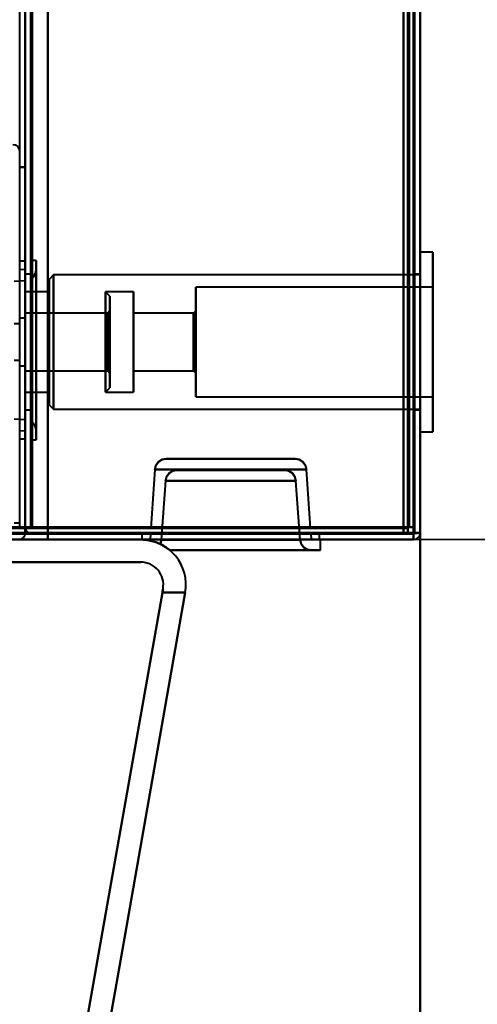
# Model space of a CAD drawing. Header units: millimetres. Extents: x -1352 to 2139, y -120 to 936.
# Tile 40 of 68: x 499 to 540, y 87 to 174. Entities that reach past the tile are written whole.
import ezdxf

# ---------------------------------------------------------------- set-up
doc = ezdxf.new("R2010")
doc.units = ezdxf.units.MM
doc.layers.add('A-GENM', color=13, linetype='Continuous', lineweight=40)
doc.layers.add('G-IMPT', color=8, linetype='Continuous', lineweight=40)

# ---------------------------------------------------------------- blocks, each defined once
blk = doc.blocks.new('NEXA 400 CALQUES_dwg-748074-Avant')
at = {"layer": 'G-IMPT'}
for p, q in [((535, 128.972), (535, 862.772)), ((499.5, 129.472), (499.5, 827.272)), ((500, 827.272), (500, 129.472)), ((535, 128.972), (535, 206.072)), ((536.1, 153.822), (535, 153.822)), ((536.1, 153.822), (535, 153.822)), ((535, 145.872), (535, 153.822)), ((535, 145.872), (535, 153.822)), ((535, 153.822), (535, 145.872)), ((535, 153.822), (535, 145.872)), ((536.1, 145.872), (536.1, 153.822)), ((536.1, 145.872), (536.1, 153.822)), ((536.1, 153.822), (536.1, 145.872)), ((536.1, 153.822), (536.1, 145.872)), ((500, 153.047), (499.5, 153.047)), ((500, 137.297), (500, 153.047)), ((500, 145.172), (500, 153.047)), ((500, 153.047), (500, 145.172)), ((500.95, 153.102), (500.5, 153.102)), ((500.5, 145.152), (500.5, 153.102)), ((500.5, 145.152), (500.5, 153.102)), ((500.5, 153.102), (500.5, 137.202)), ((500.5, 153.102), (500.5, 137.202)), ((500.95, 145.152), (500.95, 153.102)), ((500.95, 153.102), (500.95, 145.152)), ((500, 152.302), (499.5, 152.267)), ((500, 152.302), (500, 145.152)), ((500, 145.152), (500, 152.302)), ((500.5, 151.872), (500, 151.872)), ((500.5, 151.872), (500, 151.872)), ((500, 139.872), (500, 151.872)), ((500, 139.872), (500, 151.872)), ((500, 145.872), (500, 151.872)), ((500, 151.872), (500, 145.872)), ((500, 151.872), (500, 145.872)), ((500, 151.872), (500, 145.872)), ((500.5, 145.872), (500.5, 151.872)), ((500.5, 145.872), (500.5, 151.872)), ((500.5, 151.872), (500.5, 145.872)), ((500.5, 151.872), (500.5, 145.872)), ((500.95, 138.006), (500.95, 152.299)), ((500.95, 145.152), (500.95, 152.299)), ((500.95, 152.299), (500.95, 145.152)), ((502.5, 151.822), (502.1, 151.422)), ((502.5, 151.822), (502.1, 151.422)), ((535, 151.822), (502.5, 151.822)), ((535, 151.822), (502.5, 151.822)), ((502.5, 151.822), (502.5, 145.872)), ((502.5, 151.822), (502.5, 145.872)), ((502.5, 145.872), (502.5, 151.822)), ((502.5, 145.872), (502.5, 151.822)), ((535, 151.872), (534.5, 151.872)), ((535, 151.872), (534.5, 151.872)), ((534.5, 151.872), (534.5, 145.872)), ((534.5, 151.872), (534.5, 145.872)), ((534.5, 145.872), (534.5, 151.872)), ((534.5, 145.872), (534.5, 151.872)), ((535, 145.872), (535, 151.872)), ((535, 145.872), (535, 151.872)), ((535, 151.822), (535, 145.872)), ((535, 151.822), (535, 145.872)), ((500, 151.3), (499, 151.23)), ((500, 145.152), (500, 151.3)), ((500, 145.152), (500, 151.3)), ((500, 151.3), (500, 139.005)), ((500, 151.3), (500, 139.005)), ((500.5, 138.841), (500.5, 151.464)), ((500.5, 138.841), (500.5, 151.464)), ((500.5, 151.464), (500.5, 138.841)), ((500.5, 151.464), (500.5, 138.841)), ((502.1, 151.422), (502.1, 145.872)), ((502.1, 151.422), (502.1, 145.872)), ((502.1, 145.872), (502.1, 151.422)), ((502.1, 145.872), (502.1, 151.422)), ((502.1, 150.322), (500, 150.322)), ((502.1, 150.322), (500, 150.322)), ((500, 145.872), (500, 150.322)), ((500, 145.872), (500, 150.322)), ((500, 150.322), (500, 145.872)), ((500, 150.322), (500, 145.872)), ((502.1, 150.322), (502.1, 145.872)), ((502.1, 150.322), (502.1, 145.872)), ((502.1, 145.872), (502.1, 150.322)), ((502.1, 145.872), (502.1, 150.322)), ((507.5, 149.922), (507.1, 150.322)), ((507.5, 149.922), (507.1, 150.322)), ((509.6, 150.322), (507.1, 150.322)), ((509.6, 150.322), (507.1, 150.322)), ((507.1, 144.168), (507.1, 150.322)), ((507.1, 144.168), (507.1, 150.322)), ((507.1, 150.322), (507.1, 145.872)), ((507.1, 150.322), (507.1, 145.872)), ((509.6, 145.872), (509.6, 150.322)), ((509.6, 145.872), (509.6, 150.322)), ((509.6, 150.322), (509.6, 145.872)), ((509.6, 150.322), (509.6, 145.872)), ((536.1, 150.722), (515.1, 150.722)), ((536.1, 150.722), (515.1, 150.722)), ((515.1, 145.872), (515.1, 150.722)), ((515.1, 145.872), (515.1, 150.722)), ((515.1, 150.722), (515.1, 145.872)), ((515.1, 150.722), (515.1, 145.872)), ((536.1, 145.872), (536.1, 150.722)), ((536.1, 145.872), (536.1, 150.722)), ((536.1, 150.722), (536.1, 145.872)), ((536.1, 150.722), (536.1, 145.872)), ((507.5, 144.321), (507.5, 149.922)), ((507.5, 144.321), (507.5, 149.922)), ((507.5, 149.922), (507.5, 144.321)), ((507.5, 149.922), (507.5, 144.321)), ((507.3, 148.422), (500, 148.422)), ((507.3, 148.422), (500, 148.422)), ((500, 145.872), (500, 148.422)), ((500, 145.872), (500, 148.422)), ((500, 148.422), (500, 145.872)), ((500, 148.422), (500, 145.872)), ((507.5, 148.622), (507.3, 148.422)), ((507.5, 148.622), (507.3, 148.422)), ((507.3, 145.872), (507.3, 148.422)), ((507.3, 145.872), (507.3, 148.422)), ((507.3, 145.872), (507.3, 148.422)), ((507.3, 148.422), (507.3, 146.849)), ((507.3, 148.422), (507.3, 144.896)), ((507.3, 148.422), (507.3, 144.896)), ((507.5, 144.819), (507.5, 148.622)), ((507.5, 144.819), (507.5, 148.622)), ((507.5, 148.622), (507.5, 144.819)), ((507.5, 148.622), (507.5, 144.819)), ((514.9, 148.422), (509.6, 148.422)), ((514.9, 148.422), (509.6, 148.422)), ((509.6, 145.872), (509.6, 148.422)), ((509.6, 145.872), (509.6, 148.422)), ((509.6, 148.422), (509.6, 145.872)), ((509.6, 148.422), (509.6, 145.872)), ((515.1, 148.622), (514.9, 148.422)), ((515.1, 148.622), (514.9, 148.422)), ((514.9, 145.872), (514.9, 148.422)), ((514.9, 145.872), (514.9, 148.422)), ((514.9, 148.422), (514.9, 145.872)), ((514.9, 148.422), (514.9, 145.872)), ((515.1, 145.872), (515.1, 148.622)), ((515.1, 145.872), (515.1, 148.622)), ((515.1, 148.622), (515.1, 145.872)), ((515.1, 148.622), (515.1, 145.872)), ((499.5, 147.472), (499, 147.472)), ((499.5, 147.472), (499, 147.472)), ((500, 147.972), (499.5, 147.972)), ((500, 147.972), (499.5, 147.972)), ((499.5, 144.272), (499.5, 147.472)), ((499.5, 145.872), (499.5, 147.472)), ((500, 145.872), (500, 147.972)), ((500, 143.772), (500, 147.972)), ((500, 145.872), (500, 147.972)), ((500, 143.772), (500, 147.972)), ((500, 147.972), (500, 145.872)), ((500, 147.972), (500, 145.872)), ((507.1, 141.422), (507.1, 147.577)), ((507.1, 141.422), (507.1, 147.577)), ((507.1, 147.577), (507.1, 145.872)), ((507.5, 141.822), (507.5, 147.424)), ((507.5, 141.822), (507.5, 147.424)), ((507.5, 147.424), (507.5, 141.822)), ((507.5, 147.424), (507.5, 141.822)), ((507.3, 146.849), (507.3, 143.322)), ((507.3, 146.849), (507.3, 143.322)), ((507.5, 143.122), (507.5, 146.926)), ((507.5, 143.122), (507.5, 146.926)), ((507.5, 146.926), (507.5, 143.122)), ((507.5, 146.926), (507.5, 143.122)), ((499.5, 144.272), (499.5, 145.872)), ((500, 143.772), (500, 145.872)), ((500, 143.772), (500, 145.872)), ((500, 143.322), (500, 145.872)), ((500, 145.872), (500, 143.772)), ((500, 143.322), (500, 145.872)), ((500, 145.872), (500, 143.772)), ((500, 145.872), (500, 143.322)), ((500, 145.872), (500, 143.322)), ((500, 141.422), (500, 145.872)), ((500, 141.422), (500, 145.872)), ((500, 145.872), (500, 141.422)), ((500, 139.872), (500, 145.872)), ((500, 145.872), (500, 141.422)), ((500, 145.872), (500, 139.872)), ((500, 145.872), (500, 139.872)), ((500.5, 139.872), (500.5, 145.872)), ((500.5, 139.872), (500.5, 145.872)), ((500.5, 145.872), (500.5, 139.872)), ((500.5, 145.872), (500.5, 139.872)), ((502.1, 145.872), (502.1, 141.422)), ((502.1, 145.872), (502.1, 141.422)), ((502.1, 145.872), (502.1, 140.322)), ((502.1, 141.422), (502.1, 145.872)), ((502.1, 145.872), (502.1, 140.322)), ((502.1, 141.422), (502.1, 145.872)), ((502.1, 140.322), (502.1, 145.872)), ((502.1, 140.322), (502.1, 145.872)), ((502.5, 145.872), (502.5, 139.922)), ((502.5, 145.872), (502.5, 139.922)), ((502.5, 139.922), (502.5, 145.872)), ((502.5, 139.922), (502.5, 145.872)), ((507.1, 145.872), (507.1, 141.422)), ((507.1, 145.872), (507.1, 144.168)), ((507.1, 145.872), (507.1, 141.422)), ((507.3, 143.322), (507.3, 145.872)), ((507.3, 143.322), (507.3, 145.872)), ((507.3, 143.322), (507.3, 145.872)), ((509.6, 141.422), (509.6, 145.872)), ((509.6, 141.422), (509.6, 145.872)), ((509.6, 145.872), (509.6, 141.422)), ((509.6, 143.322), (509.6, 145.872)), ((509.6, 145.872), (509.6, 141.422)), ((509.6, 143.322), (509.6, 145.872)), ((509.6, 145.872), (509.6, 143.322)), ((509.6, 145.872), (509.6, 143.322)), ((514.9, 143.322), (514.9, 145.872)), ((514.9, 143.322), (514.9, 145.872)), ((514.9, 145.872), (514.9, 143.322)), ((514.9, 145.872), (514.9, 143.322)), ((515.1, 143.122), (515.1, 145.872)), ((515.1, 143.122), (515.1, 145.872)), ((515.1, 141.022), (515.1, 145.872)), ((515.1, 145.872), (515.1, 143.122)), ((515.1, 141.022), (515.1, 145.872)), ((515.1, 145.872), (515.1, 143.122)), ((515.1, 145.872), (515.1, 141.022)), ((515.1, 145.872), (515.1, 141.022)), ((534.5, 145.872), (534.5, 139.872)), ((534.5, 145.872), (534.5, 139.872)), ((534.5, 139.872), (534.5, 145.872)), ((534.5, 139.872), (534.5, 145.872)), ((535, 145.872), (535, 139.922)), ((535, 145.872), (535, 139.922)), ((535, 139.872), (535, 145.872)), ((535, 139.872), (535, 145.872)), ((535, 137.922), (535, 145.872)), ((535, 137.922), (535, 145.872)), ((535, 145.872), (535, 137.922)), ((535, 145.872), (535, 137.922)), ((536.1, 141.022), (536.1, 145.872)), ((536.1, 141.022), (536.1, 145.872)), ((536.1, 137.922), (536.1, 145.872)), ((536.1, 145.872), (536.1, 141.022)), ((536.1, 137.922), (536.1, 145.872)), ((536.1, 145.872), (536.1, 141.022)), ((536.1, 145.872), (536.1, 137.922)), ((536.1, 145.872), (536.1, 137.922)), ((500, 137.297), (500, 145.172)), ((500, 145.172), (500, 137.297)), ((500, 139.005), (500, 145.152)), ((500, 145.152), (500, 138.002)), ((500, 138.002), (500, 145.152)), ((500.5, 137.202), (500.5, 145.152)), ((500.95, 138.006), (500.95, 145.152)), ((500.95, 137.202), (500.95, 145.152)), ((500.95, 145.152), (500.95, 138.006)), ((500.95, 145.152), (500.95, 137.202)), ((507.3, 144.896), (507.3, 143.322)), ((499, 144.272), (499.5, 144.272)), ((499, 144.272), (499.5, 144.272)), ((499.5, 143.772), (500, 143.772)), ((499.5, 143.772), (500, 143.772)), ((500, 143.322), (507.3, 143.322)), ((500, 143.322), (507.3, 143.322)), ((507.3, 143.322), (507.5, 143.122)), ((507.3, 143.322), (507.5, 143.122)), ((509.6, 143.322), (514.9, 143.322)), ((509.6, 143.322), (514.9, 143.322)), ((514.9, 143.322), (515.1, 143.122)), ((514.9, 143.322), (515.1, 143.122)), ((500, 141.422), (502.1, 141.422)), ((500, 141.422), (502.1, 141.422)), ((507.1, 141.422), (507.5, 141.822)), ((507.1, 141.422), (507.5, 141.822)), ((507.1, 141.422), (509.6, 141.422)), ((507.1, 141.422), (509.6, 141.422)), ((515.1, 141.022), (536.1, 141.022)), ((515.1, 141.022), (536.1, 141.022)), ((500, 139.872), (500.5, 139.872)), ((500, 139.872), (500.5, 139.872)), ((502.1, 140.322), (502.5, 139.922)), ((502.1, 140.322), (502.5, 139.922)), ((502.5, 139.922), (535, 139.922)), ((502.5, 139.922), (535, 139.922)), ((534.5, 139.872), (535, 139.872)), ((534.5, 139.872), (535, 139.872)), ((499, 139.075), (500, 139.005)), ((499.5, 138.037), (500, 138.002)), ((535, 137.922), (536.1, 137.922)), ((535, 137.922), (536.1, 137.922)), ((499.5, 137.297), (500, 137.297)), ((500.5, 137.202), (500.95, 137.202)), ((518.2, 135.522), (512.483, 135.522)), ((512.483, 135.522), (518.2, 135.522)), ((512.483, 135.522), (523.917, 135.522)), ((523.917, 135.522), (518.2, 135.522)), ((518.2, 135.522), (523.917, 135.522)), ((511.485, 134.592), (511.12, 129.372)), ((518.2, 134.592), (511.485, 134.592)), ((524.915, 134.592), (511.485, 134.592)), ((511.485, 134.592), (518.2, 134.592)), ((513.415, 134.522), (518.2, 134.522)), ((522.985, 134.522), (513.415, 134.522)), ((518.2, 134.522), (513.415, 134.522)), ((524.915, 134.592), (518.2, 134.592)), ((518.2, 134.592), (524.915, 134.592)), ((518.2, 134.522), (522.985, 134.522)), ((522.985, 134.522), (518.2, 134.522)), ((525.28, 129.372), (524.915, 134.592)), ((512.417, 133.592), (512.051, 128.353)), ((512.417, 133.592), (523.983, 133.592)), ((512.417, 133.592), (518.2, 133.592)), ((518.2, 133.592), (512.417, 133.592)), ((518.2, 133.592), (523.983, 133.592)), ((523.983, 133.592), (518.2, 133.592)), ((524.349, 128.353), (523.983, 133.592)), ((500.6, 129.472), (500, 129.472)), ((500, 129.472), (500.6, 129.472)), ((500.6, 129.472), (500, 129.472)), ((500, 129.472), (500.6, 129.472)), ((518.2, 129.372), (511.12, 129.372)), ((518.2, 129.372), (511.12, 129.372)), ((511.12, 129.372), (525.28, 129.372)), ((511.12, 129.372), (525.28, 129.372)), ((525.28, 129.372), (518.2, 129.372)), ((533.9, 129.472), (534.5, 129.472)), ((533.9, 128.872), (533.9, 129.472)), ((534.5, 129.472), (533.9, 129.472)), ((533.9, 129.472), (533.9, 128.872)), ((-218.4, 128.372), (534.4, 128.372)), ((500, 128.972), (499.4, 128.972)), ((499.4, 128.972), (500, 128.972)), ((510.25, 128.372), (518.2, 128.372)), ((510.25, 128.372), (518.2, 128.372)), ((510.325, 128.872), (510.325, 128.372)), ((526.075, 128.872), (510.325, 128.872)), ((526.075, 128.872), (510.325, 128.872)), ((510.325, 128.872), (526.075, 128.872)), ((510.325, 128.872), (526.075, 128.872)), ((518.2, 128.372), (510.325, 128.372)), ((510.325, 128.372), (518.2, 128.372)), ((510.325, 128.372), (526.075, 128.372)), ((511.085, 128.872), (511.05, 128.372)), ((511.05, 128.372), (518.2, 128.372)), ((518.2, 128.372), (511.05, 128.372)), ((511.085, 128.872), (518.2, 128.872)), ((511.085, 128.872), (518.2, 128.872)), ((525.315, 128.872), (511.085, 128.872)), ((525.315, 128.872), (511.085, 128.872)), ((512.051, 128.353), (518.2, 128.353)), ((524.349, 128.353), (512.051, 128.353)), ((518.2, 128.353), (512.051, 128.353)), ((518.2, 128.872), (525.315, 128.872)), ((526.075, 128.372), (518.2, 128.372)), ((518.2, 128.372), (525.35, 128.372)), ((525.35, 128.372), (518.2, 128.372)), ((518.2, 128.372), (526.075, 128.372)), ((518.2, 128.372), (526.15, 128.372)), ((518.2, 128.353), (524.349, 128.353)), ((524.349, 128.353), (518.2, 128.353)), ((525.35, 128.372), (525.315, 128.872)), ((526.075, 128.372), (526.075, 128.872)), ((526.15, 127.422), (526.15, 128.372)), ((534.4, 128.972), (535, 128.972)), ((534.4, 128.972), (534.4, 128.372)), ((535, 128.972), (534.4, 128.972)), ((534.4, 128.372), (534.4, 128.972)), ((534.4, 128.972), (535, 128.972)), ((535, 128.972), (534.4, 128.972)), ((534.4, 128.972), (535, 128.972)), ((535, 128.972), (534.4, 128.972)), ((512.821, 127.422), (525.347, 127.422)), ((512.821, 127.422), (525.347, 127.422)), ((512.821, 127.422), (526.15, 127.422)), ((525.347, 127.422), (512.821, 127.422)), ((518.2, 127.422), (512.821, 127.422)), ((518.2, 127.422), (512.821, 127.422)), ((526.15, 127.422), (518.2, 127.422))]:
    blk.add_line(p, q, dxfattribs=at)
at = {"layer": 'G-IMPT', "flags": 128}
for points in [[(534.4, 862.772), (534.4, 679.322), (534.4, 495.872), (534.4, 312.422), (534.4, 128.972)], [(534.4, 862.772), (534.4, 679.322), (534.4, 495.872), (534.4, 312.422), (534.4, 128.972)], [(534.4, 128.972), (534.4, 312.422), (534.4, 495.872), (534.4, 679.322), (534.4, 862.772)], [(534.5, 128.972), (534.5, 312.422), (534.5, 495.872), (534.5, 679.322), (534.5, 862.772)], [(535, 128.972), (535, 312.422), (535, 495.872), (535, 679.322), (535, 862.772)], [(535, 862.772), (535, 679.322), (535, 495.872), (535, 312.422), (535, 128.972)], [(533.9, 129.472), (533.9, 312.672), (533.9, 495.872), (533.9, 679.072), (533.9, 862.272)], [(533.9, 862.272), (533.9, 679.072), (533.9, 495.872), (533.9, 312.672), (533.9, 129.472)], [(533.9, 129.472), (533.9, 312.672), (533.9, 495.872), (533.9, 679.072), (533.9, 862.272)], [(534, 862.272), (534, 679.072), (534, 495.872), (534, 312.672), (534, 129.472)], [(534, 862.272), (534, 679.072), (534, 495.872), (534, 312.672), (534, 129.472)], [(534, 129.472), (534, 312.672), (534, 495.872), (534, 679.072), (534, 862.272)], [(534.5, 129.472), (534.5, 312.672), (534.5, 495.872), (534.5, 679.072), (534.5, 862.272)], [(534.5, 862.272), (534.5, 679.072), (534.5, 495.872), (534.5, 312.672), (534.5, 129.472)], [(534.5, 129.472), (534.5, 312.672), (534.5, 495.872), (534.5, 679.072), (534.5, 862.272)], [(534.5, 862.272), (534.5, 679.072), (534.5, 495.872), (534.5, 312.672), (534.5, 129.472)], [(534.5, 129.472), (534.5, 312.672), (534.5, 495.872), (534.5, 679.072), (534.5, 862.272)], [(534.5, 862.272), (534.5, 679.072), (534.5, 495.872), (534.5, 312.672), (534.5, 129.472)], [(500, 827.772), (500, 653.072), (500, 478.372), (500, 303.672), (500, 128.972)], [(500, 128.972), (500, 303.672), (500, 478.372), (500, 653.072), (500, 827.772)], [(502, 827.772), (502, 653.072), (502, 478.372), (502, 303.672), (502, 128.972)], [(502, 128.972), (502, 303.672), (502, 478.372), (502, 653.072), (502, 827.772)], [(502, 128.972), (502, 303.672), (502, 478.372), (502, 653.072), (502, 827.772)], [(502, 827.772), (502, 653.072), (502, 478.372), (502, 303.672), (502, 128.972)], [(534.4, 128.972), (534.4, 303.672), (534.4, 478.372), (534.4, 653.072), (534.4, 827.772)], [(534.4, 827.772), (534.4, 653.072), (534.4, 478.372), (534.4, 303.672), (534.4, 128.972)], [(534.4, 128.972), (534.4, 303.672), (534.4, 478.372), (534.4, 653.072), (534.4, 827.772)], [(534.5, 827.772), (534.5, 653.072), (534.5, 478.372), (534.5, 303.672), (534.5, 128.972)], [(535, 827.772), (535, 653.072), (535, 478.372), (535, 303.672), (535, 128.972)], [(535, 128.972), (535, 303.672), (535, 478.372), (535, 653.072), (535, 827.772)], [(500, 827.272), (500, 652.822), (500, 478.372), (500, 303.922), (500, 129.472)], [(500, 129.472), (500, 303.922), (500, 478.372), (500, 652.822), (500, 827.272)], [(500, 129.472), (500, 303.922), (500, 478.372), (500, 652.822), (500, 827.272)], [(500, 161.372), (500, 327.847), (500, 494.322), (500, 660.797), (500, 827.272)], [(500, 827.272), (500, 652.822), (500, 478.372), (500, 303.922), (500, 129.472)], [(500, 827.272), (500, 660.797), (500, 494.322), (500, 327.847), (500, 161.372)], [(500.5, 129.472), (500.5, 303.922), (500.5, 478.372), (500.5, 652.822), (500.5, 827.272)], [(500.5, 827.272), (500.5, 652.822), (500.5, 478.372), (500.5, 303.922), (500.5, 129.472)], [(500.6, 827.272), (500.6, 652.822), (500.6, 478.372), (500.6, 303.922), (500.6, 129.472)], [(500.6, 827.272), (500.6, 652.822), (500.6, 478.372), (500.6, 303.922), (500.6, 129.472)], [(500.6, 129.472), (500.6, 303.922), (500.6, 478.372), (500.6, 652.822), (500.6, 827.272)], [(500.6, 129.472), (500.6, 303.922), (500.6, 478.372), (500.6, 652.822), (500.6, 827.272)], [(500.6, 129.472), (500.6, 303.922), (500.6, 478.372), (500.6, 652.822), (500.6, 827.272)], [(500.6, 827.272), (500.6, 652.822), (500.6, 478.372), (500.6, 303.922), (500.6, 129.472)], [(502, 827.272), (502, 652.822), (502, 478.372), (502, 303.922), (502, 129.472)], [(502, 129.472), (502, 303.922), (502, 478.372), (502, 652.822), (502, 827.272)], [(502, 129.472), (502, 303.922), (502, 478.372), (502, 652.822), (502, 827.272)], [(502, 827.272), (502, 652.822), (502, 478.372), (502, 303.922), (502, 129.472)], [(533.5, 129.472), (533.5, 303.922), (533.5, 478.372), (533.5, 652.822), (533.5, 827.272)], [(533.5, 827.272), (533.5, 652.822), (533.5, 478.372), (533.5, 303.922), (533.5, 129.472)], [(533.5, 129.472), (533.5, 303.922), (533.5, 478.372), (533.5, 652.822), (533.5, 827.272)], [(533.5, 827.272), (533.5, 652.822), (533.5, 478.372), (533.5, 303.922), (533.5, 129.472)], [(533.5, 206.072), (533.5, 186.922), (533.5, 167.772), (533.5, 148.622), (533.5, 129.472)], [(533.5, 206.072), (533.5, 186.922), (533.5, 167.772), (533.5, 148.622), (533.5, 129.472)], [(533.5, 129.472), (533.5, 148.622), (533.5, 167.772), (533.5, 186.922), (533.5, 206.072)], [(533.5, 129.472), (533.5, 148.622), (533.5, 167.772), (533.5, 186.922), (533.5, 206.072)], [(534.4, 206.072), (534.4, 186.797), (534.4, 167.522), (534.4, 148.247), (534.4, 128.972)], [(534.4, 206.072), (534.4, 186.797), (534.4, 167.522), (534.4, 148.247), (534.4, 128.972)], [(534.4, 128.972), (534.4, 148.247), (534.4, 167.522), (534.4, 186.797), (534.4, 206.072)], [(534.5, 128.972), (534.5, 148.247), (534.5, 167.522), (534.5, 186.797), (534.5, 206.072)], [(535, 206.072), (535, 186.797), (535, 167.522), (535, 148.247), (535, 128.972)], [(535, 128.972), (535, 148.247), (535, 167.522), (535, 186.797), (535, 206.072)], [(535, 128.972), (535, 148.247), (535, 167.522), (535, 186.797), (535, 206.072)], [(535, 206.072), (535, 186.797), (535, 167.522), (535, 148.247), (535, 128.972)], [(499.5, 161.372), (499.5, 161.717), (499.5, 162.062), (499.5, 162.407), (499.5, 162.752)], [(500, 161.372), (499.875, 161.372), (499.75, 161.372), (499.625, 161.372), (499.5, 161.372)], [(499.5, 161.372), (499.625, 161.372), (499.75, 161.372), (499.875, 161.372), (500, 161.372)], [(500, 161.372), (499.875, 161.372), (499.75, 161.372), (499.625, 161.372), (499.5, 161.372)], [(499.5, 161.372), (499.625, 161.372), (499.75, 161.372), (499.875, 161.372), (500, 161.372)], [(500, 128.972), (500, 137.072), (500, 145.172), (500, 153.272), (500, 161.372)], [(500, 161.372), (500, 153.397), (500, 145.422), (500, 137.447), (500, 129.472)], [(500, 129.472), (500, 137.447), (500, 145.422), (500, 153.397), (500, 161.372)], [(500, 161.372), (500, 153.272), (500, 145.172), (500, 137.072), (500, 128.972)], [(500, 129.472), (500, 137.447), (500, 145.422), (500, 153.397), (500, 161.372)], [(500, 161.372), (500, 153.397), (500, 145.422), (500, 137.447), (500, 129.472)], [(500.5, 151.464), (500.694, 151.631), (500.839, 151.841), (500.924, 152.071), (500.95, 152.299)], [(500.95, 152.299), (500.924, 152.071), (500.839, 151.841), (500.694, 151.631), (500.5, 151.464)], [(500.95, 138.006), (500.924, 138.234), (500.839, 138.464), (500.694, 138.673), (500.5, 138.841)], [(500.5, 138.841), (500.694, 138.673), (500.839, 138.464), (500.924, 138.234), (500.95, 138.006)], [(512.483, 135.522), (512.132, 135.459), (511.804, 135.257), (511.576, 134.944), (511.485, 134.592)], [(511.485, 134.592), (511.576, 134.944), (511.804, 135.257), (512.132, 135.459), (512.483, 135.522)], [(524.915, 134.592), (524.824, 134.944), (524.596, 135.257), (524.268, 135.459), (523.917, 135.522)], [(523.917, 135.522), (524.268, 135.459), (524.596, 135.257), (524.824, 134.944), (524.915, 134.592)], [(512.417, 133.592), (512.508, 133.944), (512.737, 134.257), (513.065, 134.459), (513.415, 134.522)], [(513.415, 134.522), (513.065, 134.459), (512.737, 134.257), (512.508, 133.944), (512.417, 133.592)], [(522.985, 134.522), (523.335, 134.459), (523.663, 134.257), (523.892, 133.944), (523.983, 133.592)], [(523.983, 133.592), (523.892, 133.944), (523.663, 134.257), (523.335, 134.459), (522.985, 134.522)], [(-217.9, 129.472), (-29.95, 129.472), (158, 129.472), (345.95, 129.472), (533.9, 129.472)], [(533.9, 129.472), (345.95, 129.472), (158, 129.472), (-29.95, 129.472), (-217.9, 129.472)], [(-217.9, 129.472), (-29.95, 129.472), (158, 129.472), (345.95, 129.472), (533.9, 129.472)], [(533.9, 129.372), (345.95, 129.372), (158, 129.372), (-29.95, 129.372), (-217.9, 129.372)], [(533.9, 129.372), (345.95, 129.372), (158, 129.372), (-29.95, 129.372), (-217.9, 129.372)], [(-217.9, 129.372), (-29.95, 129.372), (158, 129.372), (345.95, 129.372), (533.9, 129.372)], [(499, 129.852), (499.125, 129.852), (499.25, 129.852), (499.375, 129.852), (499.5, 129.852)], [(500, 129.472), (500, 129.347), (500, 129.222), (500, 129.097), (500, 128.972)], [(500, 128.972), (500, 129.097), (500, 129.222), (500, 129.347), (500, 129.472)], [(500, 129.472), (500, 129.347), (500, 129.222), (500, 129.097), (500, 128.972)], [(500.55, 129.472), (500.412, 129.472), (500.275, 129.472), (500.137, 129.472), (500, 129.472)], [(500, 129.472), (500.137, 129.46), (500.275, 129.447), (500.412, 129.435), (500.55, 129.422)], [(500, 128.972), (500, 129.097), (500, 129.222), (500, 129.347), (500, 129.472)], [(500.55, 129.422), (500.412, 129.435), (500.275, 129.447), (500.137, 129.46), (500, 129.472)], [(500, 129.472), (500.137, 129.472), (500.275, 129.472), (500.412, 129.472), (500.55, 129.472)], [(533.5, 129.472), (525.262, 129.472), (517.025, 129.472), (508.787, 129.472), (500.55, 129.472)], [(500.55, 129.472), (508.787, 129.472), (517.025, 129.472), (525.262, 129.472), (533.5, 129.472)], [(500.55, 129.422), (508.787, 129.41), (517.025, 129.397), (525.262, 129.385), (533.5, 129.372)], [(533.5, 129.372), (525.262, 129.385), (517.025, 129.397), (508.787, 129.41), (500.55, 129.422)], [(500.6, 129.472), (508.825, 129.472), (517.05, 129.472), (525.275, 129.472), (533.5, 129.472)], [(500.6, 129.472), (500.95, 129.472), (501.3, 129.472), (501.65, 129.472), (502, 129.472)], [(502, 129.472), (501.65, 129.472), (501.3, 129.472), (500.95, 129.472), (500.6, 129.472)], [(533.5, 129.472), (525.275, 129.472), (517.05, 129.472), (508.825, 129.472), (500.6, 129.472)], [(502, 129.472), (501.65, 129.472), (501.3, 129.472), (500.95, 129.472), (500.6, 129.472)], [(500.6, 129.472), (500.95, 129.472), (501.3, 129.472), (501.65, 129.472), (502, 129.472)], [(500.6, 129.372), (508.825, 129.372), (517.05, 129.372), (525.275, 129.372), (533.5, 129.372)], [(533.5, 129.372), (525.275, 129.372), (517.05, 129.372), (508.825, 129.372), (500.6, 129.372)], [(502, 129.472), (509.875, 129.472), (517.75, 129.472), (525.625, 129.472), (533.5, 129.472)], [(533.5, 129.472), (525.625, 129.472), (517.75, 129.472), (509.875, 129.472), (502, 129.472)], [(502, 129.472), (502, 129.347), (502, 129.222), (502, 129.097), (502, 128.972)], [(502, 128.972), (502, 129.097), (502, 129.222), (502, 129.347), (502, 129.472)], [(533.5, 129.472), (525.625, 129.472), (517.75, 129.472), (509.875, 129.472), (502, 129.472)], [(502, 128.972), (502, 129.097), (502, 129.222), (502, 129.347), (502, 129.472)], [(502, 129.472), (509.875, 129.472), (517.75, 129.472), (525.625, 129.472), (533.5, 129.472)], [(502, 129.472), (502, 129.347), (502, 129.222), (502, 129.097), (502, 128.972)], [(533.5, 129.372), (533.5, 129.247), (533.5, 129.122), (533.5, 128.997), (533.5, 128.872)], [(533.5, 129.372), (533.5, 129.247), (533.5, 129.122), (533.5, 128.997), (533.5, 128.872)], [(533.5, 128.872), (533.5, 128.997), (533.5, 129.122), (533.5, 129.247), (533.5, 129.372)], [(533.5, 128.872), (533.5, 128.997), (533.5, 129.122), (533.5, 129.247), (533.5, 129.372)], [(533.95, 129.472), (533.938, 129.472), (533.925, 129.472), (533.913, 129.472), (533.9, 129.472)], [(533.9, 129.472), (533.9, 129.46), (533.9, 129.447), (533.9, 129.435), (533.9, 129.422)], [(533.9, 129.422), (533.9, 129.41), (533.9, 129.397), (533.9, 129.385), (533.9, 129.372)], [(533.9, 129.372), (533.9, 129.247), (533.9, 129.122), (533.9, 128.997), (533.9, 128.872)], [(533.9, 128.872), (533.9, 128.997), (533.9, 129.122), (533.9, 129.247), (533.9, 129.372)], [(534, 129.472), (533.988, 129.472), (533.975, 129.472), (533.963, 129.472), (533.95, 129.472)], [(534, 129.472), (534.125, 129.472), (534.25, 129.472), (534.375, 129.472), (534.5, 129.472)], [(534.5, 129.472), (534.375, 129.472), (534.25, 129.472), (534.125, 129.472), (534, 129.472)], [(534.5, 129.472), (534.5, 129.347), (534.5, 129.222), (534.5, 129.097), (534.5, 128.972)], [(534.5, 128.972), (534.5, 129.097), (534.5, 129.222), (534.5, 129.347), (534.5, 129.472)], [(534.4, 128.972), (346.2, 128.972), (158, 128.972), (-30.2, 128.972), (-218.4, 128.972)], [(534.4, 128.972), (346.2, 128.972), (158, 128.972), (-30.2, 128.972), (-218.4, 128.972)], [(-218.4, 128.972), (-30.2, 128.972), (158, 128.972), (346.2, 128.972), (534.4, 128.972)], [(-218.4, 128.872), (-30.2, 128.872), (158, 128.872), (346.2, 128.872), (534.4, 128.872)], [(534.4, 128.372), (346.2, 128.372), (158, 128.372), (-30.2, 128.372), (-218.4, 128.372)], [(-218.4, 128.372), (-30.2, 128.372), (158, 128.372), (346.2, 128.372), (534.4, 128.372)], [(534.4, 128.372), (346.2, 128.372), (158, 128.372), (-30.2, 128.372), (-218.4, 128.372)], [(-218.4, 128.372), (-30.2, 128.372), (158, 128.372), (346.2, 128.372), (534.4, 128.372)], [(533.9, 128.872), (345.95, 128.872), (158, 128.872), (-29.95, 128.872), (-217.9, 128.872)], [(-217.9, 128.872), (-29.95, 128.872), (158, 128.872), (345.95, 128.872), (533.9, 128.872)], [(533.9, 128.872), (345.95, 128.872), (158, 128.872), (-29.95, 128.872), (-217.9, 128.872)], [(-217.9, 128.872), (-29.95, 128.872), (158, 128.872), (345.95, 128.872), (533.9, 128.872)], [(-217.9, 128.872), (-29.95, 128.872), (158, 128.872), (345.95, 128.872), (533.9, 128.872)], [(533.9, 128.872), (345.95, 128.872), (158, 128.872), (-29.95, 128.872), (-217.9, 128.872)], [(510.233, 128.372), (504.425, 128.372), (498.616, 128.372), (492.808, 128.372), (487, 128.372)], [(487, 128.372), (492.808, 128.372), (498.616, 128.372), (504.425, 128.372), (510.233, 128.372)], [(499.4, 128.372), (500.05, 128.372), (500.7, 128.372), (501.35, 128.372), (502, 128.372)], [(502, 128.372), (501.35, 128.372), (500.7, 128.372), (500.05, 128.372), (499.4, 128.372)], [(500, 128.972), (499.875, 128.972), (499.75, 128.972), (499.625, 128.972), (499.5, 128.972)], [(499.5, 128.972), (499.625, 128.972), (499.75, 128.972), (499.875, 128.972), (500, 128.972)], [(500.6, 128.872), (500.95, 128.872), (501.3, 128.872), (501.65, 128.872), (502, 128.872)], [(502, 128.872), (501.65, 128.872), (501.3, 128.872), (500.95, 128.872), (500.6, 128.872)], [(502, 128.872), (501.65, 128.872), (501.3, 128.872), (500.95, 128.872), (500.6, 128.872)], [(500.6, 128.872), (500.95, 128.872), (501.3, 128.872), (501.65, 128.872), (502, 128.872)], [(502, 128.972), (510.1, 128.972), (518.2, 128.972), (526.3, 128.972), (534.4, 128.972)], [(534.4, 128.972), (526.3, 128.972), (518.2, 128.972), (510.1, 128.972), (502, 128.972)], [(534.45, 128.972), (526.337, 128.972), (518.225, 128.972), (510.112, 128.972), (502, 128.972)], [(502, 128.972), (510.1, 128.972), (518.2, 128.972), (526.3, 128.972), (534.4, 128.972)], [(534.4, 128.972), (526.3, 128.972), (518.2, 128.972), (510.1, 128.972), (502, 128.972)], [(534.4, 128.972), (526.3, 128.972), (518.2, 128.972), (510.1, 128.972), (502, 128.972)], [(502, 128.972), (510.112, 128.972), (518.225, 128.972), (526.337, 128.972), (534.45, 128.972)], [(502, 128.972), (510.1, 128.972), (518.2, 128.972), (526.3, 128.972), (534.4, 128.972)], [(502, 128.872), (510.112, 128.885), (518.225, 128.897), (526.337, 128.91), (534.45, 128.922)], [(534.45, 128.922), (526.337, 128.91), (518.225, 128.897), (510.112, 128.885), (502, 128.872)], [(533.5, 128.872), (525.625, 128.872), (517.75, 128.872), (509.875, 128.872), (502, 128.872)], [(502, 128.872), (509.875, 128.872), (517.75, 128.872), (525.625, 128.872), (533.5, 128.872)], [(502, 128.872), (502, 128.747), (502, 128.622), (502, 128.497), (502, 128.372)], [(502, 128.372), (502, 128.497), (502, 128.622), (502, 128.747), (502, 128.872)], [(533.5, 128.872), (525.625, 128.872), (517.75, 128.872), (509.875, 128.872), (502, 128.872)], [(502, 128.872), (510.1, 128.872), (518.2, 128.872), (526.3, 128.872), (534.4, 128.872)], [(534.4, 128.872), (526.3, 128.872), (518.2, 128.872), (510.1, 128.872), (502, 128.872)], [(502, 128.872), (509.875, 128.872), (517.75, 128.872), (525.625, 128.872), (533.5, 128.872)], [(502, 128.372), (502, 128.497), (502, 128.622), (502, 128.747), (502, 128.872)], [(502, 128.872), (502, 128.747), (502, 128.622), (502, 128.497), (502, 128.372)], [(502, 128.372), (504.058, 128.372), (506.116, 128.372), (508.175, 128.372), (510.233, 128.372)], [(510.233, 128.372), (508.175, 128.372), (506.116, 128.372), (504.058, 128.372), (502, 128.372)], [(534.4, 128.372), (526.3, 128.372), (518.2, 128.372), (510.1, 128.372), (502, 128.372)], [(502, 128.372), (504.058, 128.372), (506.116, 128.372), (508.175, 128.372), (510.233, 128.372)], [(510.233, 128.372), (516.275, 128.372), (522.316, 128.372), (528.358, 128.372), (534.4, 128.372)], [(511.956, 127.993), (511.994, 128.082), (512.022, 128.173), (512.041, 128.263), (512.051, 128.353)], [(512.051, 128.353), (512.041, 128.263), (512.022, 128.173), (511.994, 128.082), (511.956, 127.993)], [(524.349, 128.353), (524.44, 128.001), (524.668, 127.687), (524.996, 127.486), (525.347, 127.422)], [(525.347, 127.422), (524.996, 127.486), (524.668, 127.687), (524.44, 128.001), (524.349, 128.353)], [(534.4, 128.872), (534.275, 128.872), (534.15, 128.872), (534.025, 128.872), (533.9, 128.872)], [(533.9, 128.872), (534.025, 128.872), (534.15, 128.872), (534.275, 128.872), (534.4, 128.872)], [(534.4, 128.972), (534.413, 128.972), (534.425, 128.972), (534.438, 128.972), (534.45, 128.972)], [(534.4, 128.922), (534.4, 128.935), (534.4, 128.947), (534.4, 128.96), (534.4, 128.972)], [(534.4, 128.872), (534.4, 128.885), (534.4, 128.897), (534.4, 128.91), (534.4, 128.922)], [(534.4, 128.872), (534.4, 128.747), (534.4, 128.622), (534.4, 128.497), (534.4, 128.372)], [(534.4, 128.372), (534.4, 128.497), (534.4, 128.622), (534.4, 128.747), (534.4, 128.872)], [(534.45, 128.972), (534.463, 128.972), (534.475, 128.972), (534.488, 128.972), (534.5, 128.972)], [(535, 128.972), (534.862, 128.972), (534.725, 128.972), (534.587, 128.972), (534.45, 128.972)], [(534.45, 128.922), (534.587, 128.935), (534.725, 128.947), (534.862, 128.96), (535, 128.972)], [(535, 128.972), (534.862, 128.96), (534.725, 128.947), (534.587, 128.935), (534.45, 128.922)], [(534.45, 128.972), (534.587, 128.972), (534.725, 128.972), (534.862, 128.972), (535, 128.972)], [(534.5, 128.972), (534.625, 128.972), (534.75, 128.972), (534.875, 128.972), (535, 128.972)], [(535, 128.972), (534.875, 128.972), (534.75, 128.972), (534.625, 128.972), (534.5, 128.972)], [(510.233, 126.372), (504.425, 126.372), (498.616, 126.372), (492.808, 126.372), (487, 126.372)], [(487, 126.372), (492.808, 126.372), (498.616, 126.372), (504.425, 126.372), (510.233, 126.372)], [(487, 126.372), (492.808, 126.372), (498.616, 126.372), (504.425, 126.372), (510.233, 126.372)], [(510.233, 126.372), (504.425, 126.372), (498.616, 126.372), (492.808, 126.372), (487, 126.372)], [(512.141, 123.678), (512.157, 123.765), (512.172, 123.851), (512.187, 123.938), (512.203, 124.025)], [(512.203, 124.025), (512.187, 123.938), (512.172, 123.851), (512.157, 123.765), (512.141, 123.678)], [(512.203, 124.025), (512.187, 123.938), (512.172, 123.851), (512.157, 123.765), (512.141, 123.678)], [(512.141, 123.678), (512.157, 123.765), (512.172, 123.851), (512.187, 123.938), (512.203, 124.025)], [(512.141, 123.678), (506.85, 93.671), (501.56, 63.665), (496.269, 33.659), (490.978, 3.653)], [(512.141, 123.678), (506.85, 93.671), (501.56, 63.665), (496.269, 33.659), (490.978, 3.653)], [(490.978, 3.653), (496.269, 33.659), (501.56, 63.665), (506.85, 93.671), (512.141, 123.678)], [(490.978, 3.653), (496.269, 33.659), (501.56, 63.665), (506.85, 93.671), (512.141, 123.678)], [(492.947, 3.305), (498.254, 33.398), (503.56, 63.492), (508.866, 93.585), (514.172, 123.678)], [(514.172, 123.678), (508.866, 93.585), (503.56, 63.492), (498.254, 33.398), (492.947, 3.305)], [(514.172, 123.678), (508.866, 93.585), (503.56, 63.492), (498.254, 33.398), (492.947, 3.305)], [(492.947, 3.305), (498.254, 33.398), (503.56, 63.492), (508.866, 93.585), (514.172, 123.678)], [(514.172, 123.678), (513.665, 123.678), (513.157, 123.678), (512.649, 123.678), (512.141, 123.678)], [(512.141, 123.678), (512.649, 123.678), (513.157, 123.678), (513.665, 123.678), (514.172, 123.678)], [(512.141, 123.678), (512.649, 123.678), (513.157, 123.678), (513.665, 123.678), (514.172, 123.678)], [(514.172, 123.678), (513.665, 123.678), (513.157, 123.678), (512.649, 123.678), (512.141, 123.678)]]:
    blk.add_lwpolyline(points, dxfattribs=at)
at = {"layer": 'G-IMPT'}
for centre, radius, start, end in [((498.9, 162.752), 0.6, 360, 90), ((498.9, 162.752), 0.6, 0, 90), ((498.9, 162.752), 0.6, 360, 90), ((500.6, 129.472), 0.6, 180, 270), ((500.6, 129.472), 0.6, 180, 270), ((500.6, 129.472), 0.6, 180, 270), ((500.6, 129.472), 0.6, 180, 270), ((499.4, 128.972), 0.6, 270, 360), ((499.4, 128.972), 0.6, 270, 360), ((499.4, 128.972), 0.6, 270, 0), ((499.4, 128.972), 0.6, 270, 0), ((510.233, 124.372), 4, 350, 90), ((510.233, 124.372), 4, 350, 90), ((534.4, 128.972), 0.6, 270, 360), ((534.4, 128.972), 0.6, 270, 360), ((534.4, 128.972), 0.6, 270, 360), ((534.4, 128.972), 0.6, 270, 360), ((510.233, 124.372), 2, 350, 90), ((510.233, 124.372), 2, 350, 90), ((510.233, 124.372), 2, 350, 90), ((510.233, 124.372), 2, 350, 90)]:
    blk.add_arc(centre, radius, start, end, dxfattribs=at)
for points, knots in [([(510.25, 128.372), (510.25, 128.377), (510.279, 128.381), (510.387, 128.372), (510.52, 128.362), (510.643, 128.355), (510.763, 128.341), (510.87, 128.325), (510.954, 128.307), (511.043, 128.287), (511.168, 128.26), (511.335, 128.221), (511.552, 128.157), (511.783, 128.064), (512.026, 127.94), (512.366, 127.744), (512.636, 127.561), (512.821, 127.422)], [0, 0, 0, 0, 0.125, 0.25, 0.3125, 0.375, 0.4375, 0.46875, 0.5, 0.53125, 0.5625, 0.625, 0.6875, 0.75, 0.8125, 0.875, 1, 1, 1, 1]), ([(512.821, 127.422), (512.636, 127.561), (512.366, 127.744), (512.026, 127.94), (511.783, 128.064), (511.552, 128.157), (511.335, 128.221), (511.168, 128.26), (511.043, 128.287), (510.954, 128.307), (510.87, 128.325), (510.763, 128.341), (510.643, 128.355), (510.52, 128.362), (510.387, 128.372), (510.279, 128.381), (510.25, 128.377), (510.25, 128.372)], [0, 0, 0, 0, 0.125, 0.1875, 0.25, 0.3125, 0.375, 0.4375, 0.46875, 0.5, 0.53125, 0.5625, 0.625, 0.6875, 0.75, 0.875, 1, 1, 1, 1]), ([(512.821, 127.422), (512.799, 127.422), (512.751, 127.449), (512.649, 127.547), (512.528, 127.644), (512.421, 127.718), (512.341, 127.773), (512.262, 127.824), (512.159, 127.884), (512.011, 127.968), (511.958, 127.996), (511.956, 127.993)], [0, 0, 0, 0, 0.125, 0.25, 0.375, 0.4375, 0.5, 0.5625, 0.625, 0.75, 1, 1, 1, 1]), ([(511.956, 127.993), (511.957, 127.994), (512.018, 127.964), (512.195, 127.865), (512.356, 127.764), (512.515, 127.654), (512.656, 127.541), (512.754, 127.447), (512.8, 127.422), (512.821, 127.422)], [0, 0, 0, 0, 0.25, 0.375, 0.5, 0.625, 0.75, 0.875, 1, 1, 1, 1])]:
    blk.add_open_spline(points, degree=3, knots=knots, dxfattribs=at)
blk = doc.blocks.new('Maintenance r21 - Maintenance r21-748144-Avant')
at = {"layer": 'A-GENM'}
for p, q in [((535, 0), (535, 862.872)), ((535, 862.872), (535, 0))]:
    blk.add_line(p, q, dxfattribs=at)

msp = doc.modelspace()

# ---------------------------------------------------------------- linework, layer by layer
at = {"color": 94, "lineweight": 30}
for p, q in [((609.6, 128.372), (-609.6, 128.372)), ((-609.6, 128.372), (609.6, 128.372))]:
    msp.add_line(p, q, dxfattribs=at)

# ---------------------------------------------------------------- block references
at = {"layer": 'A-GENM'}
msp.add_blockref('Maintenance r21 - Maintenance r21-748144-Avant', (0, 0), dxfattribs=at)
at = {"layer": 'G-IMPT'}
msp.add_blockref('NEXA 400 CALQUES_dwg-748074-Avant', (0, 0), dxfattribs=at)

doc.saveas('drawing.dxf')
